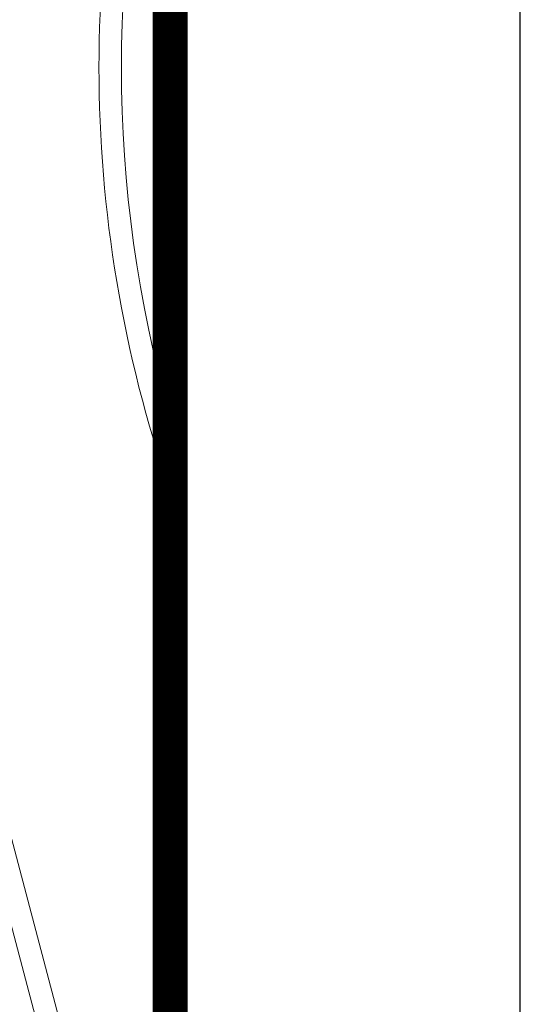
# Model space of a CAD drawing. Extents: x 297125 to 381225, y 1257649 to 1317049.
# Tile 25 of 42: x 379796 to 381225, y 1280362 to 1283170. Entities that reach past the tile are written whole.
import ezdxf

# ---------------------------------------------------------------- set-up
doc = ezdxf.new("R2010")
doc.units = 0
doc.header["$LTSCALE"] = 1000
doc.layers.get('0').update_dxf_attribs({"linetype": 'CONTINUOUS'})
doc.layers.add('图框$0$BORDER', color=7, linetype='CONTINUOUS', lineweight=0)
doc.layers.add('图框$0$S-REF-FREAM-A1+150+1.75$0$A-XX-p-key - A-Z950-G-DgnL01', color=5, linetype='CONTINUOUS', lineweight=13)
doc.layers.add('图框$0$S-REF-FREAM-A1+150+1.75$0$A-ASIS', color=6, linetype='CONTINUOUS', plot=False)
doc.layers.add('图框$0$S-REF-FREAM-A1+150+1.75$0$A-Z900-G-NPlt', color=6, linetype='CONTINUOUS', lineweight=13, plot=False)

msp = doc.modelspace()

# ---------------------------------------------------------------- linework, layer by layer
msp.add_line((380225.02, 1263449, 0), (380225.02, 1316049, 0))
msp.add_line((380225.02, 1263449, 0), (380225.02, 1316049, 0))
at = {"elevation": 0}
msp.add_lwpolyline([(297125.02, 1257649), (381225.02, 1257649), (381225.02, 1317049), (297125.02, 1317049)], close=True, dxfattribs=at)
msp.add_lwpolyline([(372225.02, 1258649), (380225.02, 1258649), (380225.02, 1281849)], dxfattribs=at)
at = {"layer": '图框$0$BORDER', "const_width": 100, "elevation": 0}
msp.add_lwpolyline([(299625.02, 1258649), (380225.02, 1258649), (380225.02, 1316049), (299625.02, 1316049)], close=True, dxfattribs=at)
at = {"layer": '图框$0$S-REF-FREAM-A1+150+1.75$0$A-ASIS', "elevation": 0}
msp.add_lwpolyline([(372225.02, 1278249), (380225.02, 1278249), (380225.02, 1284249), (372225.02, 1284249)], close=True, dxfattribs=at)
at = {"layer": '图框$0$S-REF-FREAM-A1+150+1.75$0$A-XX-p-key - A-Z950-G-DgnL01', "color": 7, "linetype": 'Continuous', "lineweight": 13, "elevation": 0, "flags": 128}
for points in [[(380225.02, 1279918.82), (380148.45, 1279893.46, -0.4321855), (379922.94, 1280015.49), (379585.84, 1281288.26), (379573.14, 1281336.17), (379260.47, 1282516.75), (379233.48, 1282636.67), (379229.87, 1282653.31), (379206.02, 1282773.71), (379205.91, 1282774.33, -0.1232021), (379302.28, 1284161.35, -0.0079057), (379325.05, 1284249)], [(379647.72, 1281304.65), (379984.82, 1280031.88, 0.4321855), (380128.32, 1279954.22), (380225.02, 1279986.25)]]:
    msp.add_lwpolyline(points, format="xyb", dxfattribs=at)
at = {"layer": '图框$0$S-REF-FREAM-A1+150+1.75$0$A-XX-p-key - A-Z950-G-DgnL01', "color": 7, "linetype": 'Continuous', "lineweight": 13}
for radius, start, end in [(3695.53, 160.92484, 199.07516), (3631.52, 164.10158, 195.89842), (3519.51, 172.91243, 187.08757)]:
    msp.add_arc((383717.64, 1283034.15, 0), radius, start, end, dxfattribs=at)
at = {"layer": '图框$0$S-REF-FREAM-A1+150+1.75$0$A-Z900-G-NPlt', "elevation": 0, "flags": 128}
msp.add_lwpolyline([(374088.22, 1284249), (380225.02, 1284249), (380225.02, 1279216.32), (374088.22, 1279216.32), (374088.22, 1284249)], close=True, dxfattribs=at)

doc.saveas('drawing.dxf')
